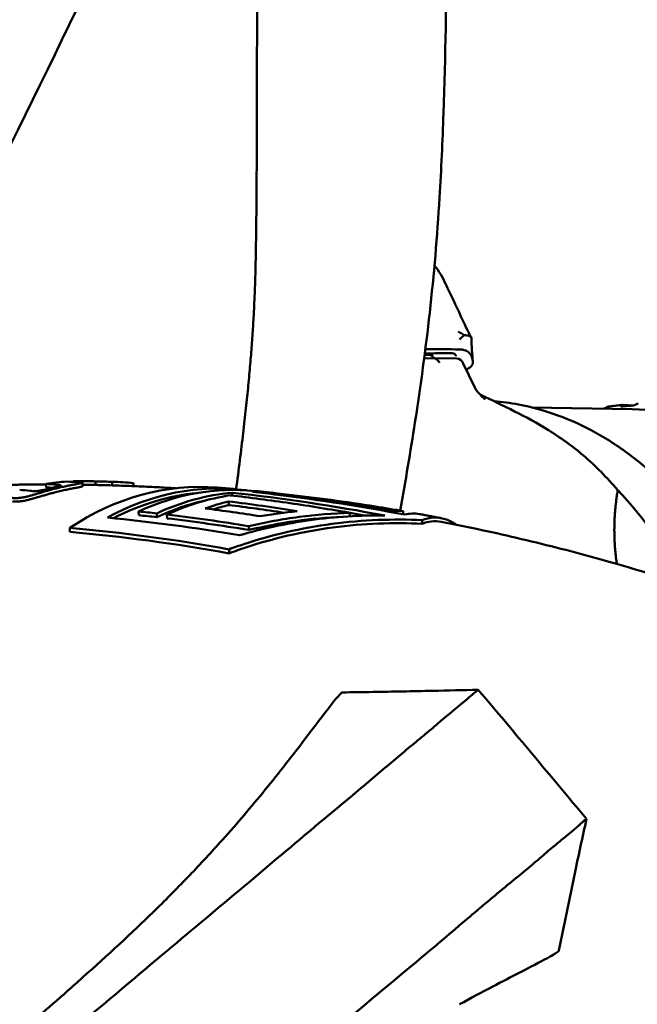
# Model space of a CAD drawing. Header units: millimetres. Extents: x 0 to 6049, y -120 to 1682.
# Tile 128 of 256: x 1210 to 1227, y 1104 to 1132. Entities that reach past the tile are written whole.
import ezdxf

# ---------------------------------------------------------------- set-up
doc = ezdxf.new("R2010")
doc.units = ezdxf.units.MM
doc.header["$LTSCALE"] = 2
doc.layers.add('Sichtbar (ISO)', color=7, linetype='Continuous', lineweight=50)

msp = doc.modelspace()

# ---------------------------------------------------------------- linework, layer by layer
at = {"layer": 'Sichtbar (ISO)'}
for p, q in [((1221.352, 1122.201), (1221.125, 1122.188)), ((1221.37, 1122.303), (1221.14, 1122.304)), ((1222.03, 1122.188), (1221.365, 1122.201)), ((1222.525, 1121.397), (1222.214, 1122.051)), ((1224.116, 1120.824), (1226.936, 1120.771)), ((1226.992, 1120.877), (1226.667, 1120.891)), ((1211.31, 1118.742), (1211.31, 1118.759)), ((1211.451, 1118.735), (1211.451, 1118.753)), ((1211.932, 1118.655), (1211.935, 1118.755)), ((1212.4, 1118.642), (1212.402, 1118.742)), ((1210.556, 1118.586), (1210.548, 1118.685)), ((1211.567, 1118.719), (1211.571, 1118.619)), ((1212.988, 1118.623), (1212.995, 1118.706)), ((1215.655, 1118.196), (1215.657, 1118.095)), ((1215.757, 1118.438), (1215.758, 1118.358)), ((1216.928, 1118.421), (1216.928, 1118.394)), ((1213.139, 1117.915), (1213.141, 1117.81)), ((1220.297, 1117.926), (1220.298, 1117.879)), ((1220.531, 1117.922), (1220.532, 1117.835)), ((1213.646, 1117.86), (1213.648, 1117.755)), ((1213.932, 1117.827), (1213.934, 1117.722)), ((1219.044, 1117.874), (1219.046, 1117.779)), ((1221.065, 1117.67), (1221.067, 1117.569)), ((1211.213, 1117.455), (1211.215, 1117.345)), ((1216.218, 1117.502), (1216.22, 1117.397)), ((1215.667, 1116.856), (1215.669, 1116.744))]:
    msp.add_line(p, q, dxfattribs=at)
for centre, major_axis, ratio, start_param, end_param in [((1261.628, 1125.407), (60.138, 2.141), 0.036723, 3.972583, 3.989353), ((1261.964, 1125.569), (59.973, 1.788), 0.043253, 3.96281, 3.984493), ((1221.35, 1122.051), (-0.167, 0.228), 0.501542, 5.020762, 5.924757), ((1222.025, 1121.888), (0.006, 0.3), 0.746427, 5.30103, 6.283185), ((1260.147, 1098.338), (102.5, 42.179), 0.335755, 1.807383, 1.807989), ((1226.028, 1120.759), (0.703, 0.126), 0.013784, 1.372729, 1.429522), ((1211.439, 1107.81), (0.183, 10.952), 0.746517, 0.059748, 0.131489), ((1212.892, 1035.461), (-3.473, 83.289), 0.497248, 6.233994, 6.241887), ((1211.439, 1107.81), (0.182, 10.952), 0.746374, 6.283181, 6.321287), ((1211.61, 1107.807), (0.222, 10.951), 0.746396, 6.270548, 6.329752), ((1212.258, 1038.126), (-0.793, 80.63), 0.487687, 6.259369, 6.271228), ((1212.173, 1107.796), (0.353, 10.944), 0.746583, 6.225721, 6.298385), ((1214.132, 1033.58), (-8.819, 84.937), 0.505497, 6.172551, 6.17927), ((1213.456, 1033.115), (-5.905, 85.567), 0.506124, 6.207526, 6.21426), ((1213.498, 1032.931), (-5.958, 85.65), 0.507458, 6.210331, 6.214071), ((1214.755, 1107.747), (0.204, 10.852), 0.746427, 6.236985, 6.760732), ((1211.61, 1107.806), (0.22, 10.852), 0.746396, 6.283185, 6.315369), ((1212.252, 1037.926), (-0.794, 80.73), 0.489217, 6.25933, 6.265789), ((1215.261, 1107.738), (0.203, 10.818), 0.746427, 6.199124, 6.687818), ((1212.173, 1107.795), (0.35, 10.845), 0.746583, 0.000002, 0.015193), ((1211.61, 1107.806), (0.222, 10.951), 0.746485, 6.140257, 6.140977), ((1215.704, 1107.729), (0.203, 10.785), 0.746427, 6.223309, 6.632494), ((1216.21, 1107.72), (0.202, 10.742), 0.746427, 6.196164, 6.294042), ((1219.613, 1106.877), (-0.278, -14.794), 0.746427, 2.235398, 2.489776), ((1215.261, 1107.738), (0.201, 10.718), 0.746427, 0.085007, 0.385548), ((1216.21, 1107.72), (0.202, 10.742), 0.746427, 0.081704, 0.350566), ((1216.21, 1107.72), (0.2, 10.642), 0.746427, 0.176343, 0.353526), ((1216.496, 1107.715), (0.201, 10.715), 0.746427, 0.124885, 0.351344), ((1217.002, 1107.705), (0.2, 10.664), 0.746427, 0.195115, 0.278796), ((1211.955, 1002.654), (-4.88, 115.898), 0.664779, 6.147116, 6.171979), ((1212.861, 1001.378), (-4.938, 117.321), 0.66478, 6.128254, 6.182886), ((1216.496, 1107.715), (0.201, 10.715), 0.746427, 6.211868, 6.254332), ((1213.743, 1001.684), (-4.926, 117.031), 0.66478, 6.135784, 6.179092), ((1210.678, 1006.449), (-4.703, 111.683), 0.664779, 6.180024, 6.186844), ((1211.284, 1004.579), (-4.792, 113.78), 0.664779, 6.150567, 6.170823), ((1217.002, 1107.705), (0.198, 10.564), 0.746427, 0.196545, 0.252733), ((1211.957, 1002.683), (-4.879, 115.768), 0.664776, 6.151897, 6.171878), ((1214.288, 1002.799), (-4.841, 115.857), 0.664804, 6.139431, 6.149572), ((1220.492, 1103.7), (-0.101, 14.231), 0.256419, 6.244782, 6.308924)]:
    msp.add_ellipse(centre, major_axis=major_axis, ratio=ratio, start_param=start_param, end_param=end_param, dxfattribs=at)
for points, knots in [([(1221.834, 1231.155), (1221.834, 1227.325), (1221.834, 1223.57), (1221.834, 1219.881), (1221.834, 1219.838), (1221.834, 1219.796), (1221.834, 1219.753), (1221.833, 1210.707), (1221.832, 1202.054), (1221.832, 1193.826), (1221.832, 1192.918), (1221.832, 1192.015), (1221.832, 1191.117), (1221.832, 1186.193), (1221.832, 1181.425), (1221.831, 1176.809), (1221.83, 1174.604), (1221.829, 1172.434), (1221.828, 1170.298), (1221.826, 1167.643), (1221.824, 1165.043), (1221.821, 1162.485), (1221.816, 1157.895), (1221.81, 1153.437), (1221.808, 1149.06), (1221.808, 1148.762), (1221.808, 1148.464), (1221.808, 1148.167), (1221.806, 1143.303), (1221.807, 1138.653), (1221.756, 1133.837), (1221.739, 1132.236), (1221.716, 1130.617), (1221.662, 1129.049), (1221.635, 1128.266), (1221.6, 1127.475), (1221.552, 1126.691), (1221.486, 1125.604), (1221.395, 1124.533), (1221.276, 1123.467), (1221.163, 1122.45), (1221.024, 1121.436), (1220.864, 1120.4), (1220.739, 1119.591), (1220.601, 1118.768), (1220.452, 1117.936)], [0.0990405, 0.0990405, 0.0990405, 0.0990405, 0.1666667, 0.1666667, 0.1666667, 0.1674487, 0.1674487, 0.1674487, 0.3333333, 0.3333333, 0.3333333, 0.3516415, 0.3516415, 0.3516415, 0.4520407, 0.4520407, 0.4520407, 0.5, 0.5, 0.5, 0.5596431, 0.5596431, 0.5596431, 0.6666667, 0.6666667, 0.6666667, 0.6739732, 0.6739732, 0.6739732, 0.7935803, 0.7935803, 0.7935803, 0.8333333, 0.8333333, 0.8333333, 0.8531578, 0.8531578, 0.8531578, 0.8806672, 0.8806672, 0.8806672, 0.9069135, 0.9069135, 0.9069135, 0.9274177, 0.9274177, 0.9274177, 0.9274177]), ([(1218.375, 1146.628), (1216.291, 1142.138), (1214.169, 1137.656), (1209.855, 1128.727), (1207.665, 1124.28), (1205.435, 1119.842)], [-3.978978, -3.978978, -3.978978, -3.978978, -1.985512, -1.985512, -0.000002, -0.000002, -0.000002, -0.000002]), ([(1216.458, 1142.523), (1216.458, 1142.259), (1216.457, 1141.459), (1216.457, 1140.209), (1216.456, 1138.831), (1216.455, 1137.571), (1216.454, 1136.419), (1216.454, 1135.357), (1216.453, 1134.398), (1216.452, 1133.543), (1216.451, 1132.773), (1216.45, 1132.075), (1216.449, 1131.437), (1216.448, 1130.864), (1216.447, 1130.34), (1216.446, 1129.845), (1216.445, 1129.364), (1216.444, 1128.887), (1216.443, 1128.41), (1216.441, 1127.931), (1216.439, 1127.452), (1216.436, 1126.977), (1216.433, 1126.498), (1216.428, 1126.017), (1216.422, 1125.548), (1216.414, 1125.073), (1216.404, 1124.596), (1216.389, 1124.12), (1216.369, 1123.64), (1216.343, 1123.147), (1216.309, 1122.634), (1216.266, 1122.096), (1216.214, 1121.518), (1216.15, 1120.889), (1216.073, 1120.2), (1215.983, 1119.451), (1215.91, 1118.88), (1215.868, 1118.566), (1215.864, 1118.535)], [0.2865082, 0.2865082, 0.2865082, 0.2865082, 0.2905983, 0.2991453, 0.3076923, 0.3162393, 0.3247863, 0.3333333, 0.3418803, 0.3504274, 0.3589744, 0.3675214, 0.3760684, 0.3846154, 0.3931624, 0.4017094, 0.4102564, 0.4188034, 0.4273504, 0.4358974, 0.4444444, 0.4529915, 0.4615385, 0.4700855, 0.4786325, 0.4871795, 0.4957265, 0.5042735, 0.5128205, 0.5213675, 0.5299145, 0.5384615, 0.5470085, 0.5555556, 0.5641026, 0.5726496, 0.5811966, 0.5821238, 0.5821238, 0.5821238, 0.5821238]), ([(1221.725, 1124.263), (1221.861, 1123.968), (1222.013, 1123.668), (1222.243, 1123.163), (1222.329, 1122.972), (1222.437, 1122.776)], [0, 0, 0, 0, 0.1095582, 0.1095582, 0.1833537, 0.1833537, 0.1833537, 0.1833537]), ([(1222.238, 1122.843), (1222.221, 1122.854), (1222.203, 1122.866), (1222.185, 1122.877), (1222.166, 1122.888), (1222.148, 1122.899), (1222.129, 1122.909), (1222.11, 1122.92), (1222.091, 1122.93), (1222.071, 1122.94)], [0, 0, 0, 0, 0.3333333, 0.3333333, 0.3333333, 0.6666667, 0.6666667, 0.6666667, 1, 1, 1, 1]), ([(1222.238, 1122.843), (1222.296, 1122.84), (1222.345, 1122.831), (1222.38, 1122.818), (1222.414, 1122.805), (1222.435, 1122.787), (1222.441, 1122.765), (1222.442, 1122.76), (1222.443, 1122.756), (1222.443, 1122.752)], [0, 0, 0, 0, 0.2, 0.2, 0.2, 0.4, 0.4, 0.4, 0.4386814, 0.4386814, 0.4386814, 0.4386814]), ([(1221.895, 1122.334), (1221.906, 1122.334), (1221.916, 1122.334), (1221.925, 1122.332), (1221.927, 1122.332), (1221.928, 1122.332), (1221.929, 1122.332), (1221.937, 1122.33), (1221.944, 1122.329), (1221.95, 1122.327), (1221.953, 1122.326), (1221.956, 1122.325), (1221.959, 1122.323), (1221.962, 1122.322), (1221.966, 1122.32), (1221.969, 1122.318), (1221.973, 1122.316), (1221.976, 1122.314), (1221.979, 1122.312), (1221.981, 1122.31), (1221.982, 1122.309), (1221.984, 1122.308), (1221.987, 1122.305), (1221.99, 1122.302), (1221.992, 1122.298), (1221.993, 1122.298), (1221.993, 1122.297), (1221.994, 1122.296), (1221.996, 1122.293), (1221.998, 1122.289), (1221.999, 1122.285), (1222, 1122.285), (1222, 1122.284), (1222, 1122.284), (1222.001, 1122.28), (1222.002, 1122.277), (1222.003, 1122.273), (1222.003, 1122.272), (1222.003, 1122.272), (1222.003, 1122.271), (1222.003, 1122.268), (1222.003, 1122.265), (1222.003, 1122.263), (1222.003, 1122.261), (1222.003, 1122.259), (1222.003, 1122.258)], [0, 0, 0, 0, 0.125, 0.125, 0.125, 0.140554, 0.140554, 0.140554, 0.25, 0.25, 0.25, 0.302591, 0.302591, 0.302591, 0.375, 0.375, 0.375, 0.45794, 0.45794, 0.45794, 0.5, 0.5, 0.5, 0.602989, 0.602989, 0.602989, 0.625, 0.625, 0.625, 0.73491, 0.73491, 0.73491, 0.75, 0.75, 0.75, 0.853242, 0.853242, 0.853242, 0.875, 0.875, 0.875, 0.953945, 0.953945, 0.953945, 1, 1, 1, 1]), ([(1222.485, 1122.089), (1222.48, 1122.141), (1222.469, 1122.19), (1222.43, 1122.284), (1222.4, 1122.328), (1222.328, 1122.39), (1222.289, 1122.412), (1222.207, 1122.437), (1222.166, 1122.443), (1222.122, 1122.443)], [0.000001, 0.000001, 0.000001, 0.000001, 0.02507799, 0.02507799, 0.05318282, 0.05318282, 0.07540115, 0.07540115, 0.09332952, 0.09332952, 0.09332952, 0.09332952]), ([(1221.352, 1122.201), (1221.378, 1122.202), (1221.404, 1122.198), (1221.428, 1122.188), (1221.454, 1122.178), (1221.478, 1122.161), (1221.499, 1122.14), (1221.521, 1122.119), (1221.539, 1122.093), (1221.554, 1122.064)], [0.0085389, 0.0085389, 0.0085389, 0.0085389, 0.3333333, 0.3333333, 0.3333333, 0.6666667, 0.6666667, 0.6666667, 1, 1, 1, 1]), ([(1222.355, 1121.908), (1222.364, 1121.913), (1222.374, 1121.918), (1222.392, 1121.93), (1222.401, 1121.937), (1222.426, 1121.958), (1222.44, 1121.973), (1222.464, 1122.006), (1222.472, 1122.022), (1222.484, 1122.056), (1222.486, 1122.073), (1222.485, 1122.089)], [0.000001, 0.000001, 0.000001, 0.000001, 0.00329984, 0.00329984, 0.00668385, 0.00668385, 0.01314603, 0.01314603, 0.01981204, 0.01981204, 0.02730397, 0.02730397, 0.02730397, 0.02730397]), ([(1222.565, 1121.327), (1222.557, 1121.338), (1222.55, 1121.35), (1222.537, 1121.373), (1222.531, 1121.385), (1222.525, 1121.397)], [0.000001, 0.000001, 0.000001, 0.000001, 0.004222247, 0.004222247, 0.008444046, 0.008444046, 0.008444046, 0.008444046]), ([(1222.565, 1121.327), (1222.582, 1121.3), (1222.602, 1121.275), (1222.646, 1121.222), (1222.67, 1121.197), (1222.694, 1121.171)], [-0.02060318, -0.02060318, -0.02060318, -0.02060318, -0.01078085, -0.01078085, -0.000001, -0.000001, -0.000001, -0.000001]), ([(1222.694, 1121.171), (1222.708, 1121.157), (1222.722, 1121.143), (1222.736, 1121.129), (1222.741, 1121.124), (1222.745, 1121.119), (1222.75, 1121.115), (1222.76, 1121.105), (1222.77, 1121.096), (1222.78, 1121.086), (1222.789, 1121.077), (1222.799, 1121.068), (1222.808, 1121.059), (1222.814, 1121.054), (1222.819, 1121.049), (1222.825, 1121.044)], [0, 0, 0, 0, 0.333333, 0.333333, 0.333333, 0.443747, 0.443747, 0.443747, 0.666667, 0.666667, 0.666667, 0.879411, 0.879411, 0.879411, 1, 1, 1, 1]), ([(1222.702, 1121.171), (1223.334, 1120.869), (1223.968, 1120.577), (1224.926, 1119.981), (1225.257, 1119.746), (1225.911, 1119.191), (1226.232, 1118.859), (1226.529, 1118.517)], [0, 0, 0, 0, 0.2408875, 0.2408875, 0.36804, 0.36804, 0.5042568, 0.5042568, 0.5042568, 0.5042568]), ([(1223.071, 1120.995), (1223.299, 1120.976), (1223.528, 1120.945), (1224.128, 1120.832), (1224.497, 1120.73), (1225.222, 1120.466), (1225.577, 1120.303), (1226.268, 1119.921), (1226.604, 1119.7), (1227.251, 1119.206), (1227.562, 1118.932), (1227.858, 1118.634)], [4.8266392, 4.8266392, 4.8266392, 4.8266392, 4.9028893, 4.9028893, 5.0283472, 5.0283472, 5.1538051, 5.1538051, 5.279263, 5.279263, 5.4047209, 5.4047209, 5.4047209, 5.4047209]), ([(1226.266, 1120.843), (1226.254, 1120.841), (1226.241, 1120.837), (1226.209, 1120.823), (1226.185, 1120.808), (1226.165, 1120.793)], [0.00213735, 0.00213735, 0.00213735, 0.00213735, 0.0066416, 0.0066416, 0.0141713, 0.0141713, 0.0141713, 0.0141713]), ([(1226.266, 1120.843), (1226.292, 1120.847), (1226.318, 1120.85), (1226.37, 1120.858), (1226.396, 1120.861), (1226.448, 1120.868), (1226.474, 1120.871), (1226.525, 1120.877), (1226.551, 1120.88), (1226.603, 1120.886), (1226.629, 1120.889), (1226.655, 1120.891)], [4.65174724, 4.65174724, 4.65174724, 4.65174724, 4.65946013, 4.65946013, 4.66717302, 4.66717302, 4.67488592, 4.67488592, 4.68259881, 4.68259881, 4.6903117, 4.6903117, 4.6903117, 4.6903117]), ([(1226.936, 1120.771), (1227.991, 1120.751), (1229.041, 1120.506), (1231.029, 1119.589), (1231.966, 1118.916), (1233.636, 1117.208), (1234.366, 1116.171), (1235.545, 1113.838), (1235.991, 1112.541), (1236.554, 1109.821), (1236.671, 1108.399), (1236.561, 1105.571), (1236.336, 1104.167), (1235.564, 1101.519), (1235.019, 1100.275), (1233.662, 1098.075), (1232.851, 1097.118), (1231.045, 1095.593), (1230.051, 1095.024), (1228.174, 1094.395), (1227.305, 1094.259), (1226.438, 1094.276)], [4.777431, 4.777431, 4.777431, 4.777431, 5.093666, 5.093666, 5.41157, 5.41157, 5.731888, 5.731888, 6.053263, 6.053263, 6.374855, 6.374855, 6.696461, 6.696461, 7.018042, 7.018042, 7.339323, 7.339323, 7.659316, 7.659316, 7.919024, 7.919024, 7.919024, 7.919024]), ([(1226.615, 1120.849), (1226.616, 1120.862), (1226.62, 1120.874), (1226.637, 1120.888), (1226.651, 1120.892), (1226.665, 1120.891), (1226.666, 1120.891), (1226.667, 1120.891), (1226.668, 1120.891)], [0.12922201, 0.12922201, 0.12922201, 0.12922201, 0.13675171, 0.13675171, 0.14339331, 0.14339331, 0.14339331, 0.14372854, 0.14372854, 0.14372854, 0.14372854]), ([(1226.988, 1120.874), (1226.923, 1120.87), (1226.86, 1120.866), (1226.8, 1120.862), (1226.74, 1120.857), (1226.678, 1120.853), (1226.615, 1120.849)], [-0.02413634, -0.02413634, -0.02413634, -0.02413634, 0, 0, 0, 0.02413634, 0.02413634, 0.02413634, 0.02413634]), ([(1227.103, 1120.922), (1227.089, 1120.921), (1227.071, 1120.917), (1227.034, 1120.902), (1227.009, 1120.888), (1226.988, 1120.874)], [0.00075191, 0.00075191, 0.00075191, 0.00075191, 0.0066416, 0.0066416, 0.0141713, 0.0141713, 0.0141713, 0.0141713]), ([(1211.461, 1118.734), (1211.476, 1118.733), (1211.49, 1118.732), (1211.503, 1118.731), (1211.516, 1118.73), (1211.527, 1118.729), (1211.537, 1118.728), (1211.547, 1118.726), (1211.554, 1118.725), (1211.56, 1118.723), (1211.565, 1118.722), (1211.567, 1118.72), (1211.567, 1118.718), (1211.566, 1118.716), (1211.562, 1118.714), (1211.556, 1118.712), (1211.55, 1118.709), (1211.541, 1118.707), (1211.53, 1118.704), (1211.519, 1118.702), (1211.507, 1118.699), (1211.492, 1118.696), (1211.478, 1118.693), (1211.463, 1118.69), (1211.446, 1118.687), (1211.429, 1118.684), (1211.411, 1118.68), (1211.393, 1118.677), (1211.374, 1118.673), (1211.355, 1118.67), (1211.335, 1118.666), (1211.315, 1118.662), (1211.295, 1118.658), (1211.274, 1118.654), (1211.253, 1118.65), (1211.232, 1118.646), (1211.211, 1118.642), (1211.19, 1118.638), (1211.168, 1118.633), (1211.145, 1118.629), (1211.123, 1118.624), (1211.1, 1118.619), (1211.076, 1118.614), (1211.053, 1118.609), (1211.029, 1118.604), (1211.004, 1118.598), (1210.979, 1118.593), (1210.953, 1118.587), (1210.926, 1118.58), (1210.899, 1118.574), (1210.871, 1118.567), (1210.842, 1118.56)], [0, 0, 0, 0, 0.058824, 0.058824, 0.058824, 0.117647, 0.117647, 0.117647, 0.176471, 0.176471, 0.176471, 0.235294, 0.235294, 0.235294, 0.294118, 0.294118, 0.294118, 0.352941, 0.352941, 0.352941, 0.411765, 0.411765, 0.411765, 0.470588, 0.470588, 0.470588, 0.529412, 0.529412, 0.529412, 0.588235, 0.588235, 0.588235, 0.647059, 0.647059, 0.647059, 0.705882, 0.705882, 0.705882, 0.764706, 0.764706, 0.764706, 0.823529, 0.823529, 0.823529, 0.882353, 0.882353, 0.882353, 0.941176, 0.941176, 0.941176, 1, 1, 1, 1]), ([(1211.451, 1118.753), (1211.428, 1118.754), (1211.404, 1118.755), (1211.357, 1118.757), (1211.333, 1118.758), (1211.31, 1118.759)], [0.00000142, 0.00000142, 0.00000142, 0.00000142, 0.01452291, 0.01452291, 0.02904424, 0.02904424, 0.02904424, 0.02904424]), ([(1210.549, 1118.669), (1210.468, 1118.669), (1210.387, 1118.669), (1210.16, 1118.668), (1210.014, 1118.666), (1209.722, 1118.662), (1209.576, 1118.66), (1209.431, 1118.657)], [4.68229418, 4.68229418, 4.68229418, 4.68229418, 4.68542491, 4.68542491, 4.69105805, 4.69105805, 4.69669119, 4.69669119, 4.69669119, 4.69669119]), ([(1210.842, 1118.56), (1210.82, 1118.555), (1210.798, 1118.549), (1210.777, 1118.544), (1210.755, 1118.538), (1210.734, 1118.533), (1210.713, 1118.527), (1210.693, 1118.522), (1210.672, 1118.516), (1210.652, 1118.511), (1210.632, 1118.505), (1210.612, 1118.5), (1210.593, 1118.494), (1210.574, 1118.489), (1210.554, 1118.484), (1210.535, 1118.478), (1210.516, 1118.473), (1210.498, 1118.467), (1210.479, 1118.462), (1210.46, 1118.457), (1210.442, 1118.451), (1210.424, 1118.446), (1210.406, 1118.441), (1210.388, 1118.435), (1210.37, 1118.43), (1210.352, 1118.425), (1210.335, 1118.42), (1210.318, 1118.415), (1210.301, 1118.41), (1210.284, 1118.405), (1210.267, 1118.4), (1210.251, 1118.395), (1210.234, 1118.39), (1210.218, 1118.385), (1210.202, 1118.381), (1210.185, 1118.376), (1210.169, 1118.371), (1210.152, 1118.367), (1210.136, 1118.362), (1210.119, 1118.357), (1210.102, 1118.353), (1210.085, 1118.348), (1210.067, 1118.343), (1210.049, 1118.339), (1210.032, 1118.334), (1210.013, 1118.33), (1209.995, 1118.325), (1209.977, 1118.321), (1209.958, 1118.317), (1209.939, 1118.313), (1209.92, 1118.309), (1209.901, 1118.306), (1209.882, 1118.302), (1209.864, 1118.299), (1209.845, 1118.297), (1209.827, 1118.294), (1209.81, 1118.292), (1209.793, 1118.291), (1209.777, 1118.289), (1209.761, 1118.288), (1209.746, 1118.287), (1209.731, 1118.287), (1209.717, 1118.287), (1209.703, 1118.287), (1209.69, 1118.287), (1209.677, 1118.287), (1209.665, 1118.287), (1209.653, 1118.288), (1209.641, 1118.289), (1209.63, 1118.29), (1209.619, 1118.29), (1209.608, 1118.292), (1209.598, 1118.293)], [0, 0, 0, 0, 0.041667, 0.041667, 0.041667, 0.083333, 0.083333, 0.083333, 0.125, 0.125, 0.125, 0.166667, 0.166667, 0.166667, 0.208333, 0.208333, 0.208333, 0.25, 0.25, 0.25, 0.291667, 0.291667, 0.291667, 0.333333, 0.333333, 0.333333, 0.375, 0.375, 0.375, 0.416667, 0.416667, 0.416667, 0.458333, 0.458333, 0.458333, 0.5, 0.5, 0.5, 0.541667, 0.541667, 0.541667, 0.583333, 0.583333, 0.583333, 0.625, 0.625, 0.625, 0.666667, 0.666667, 0.666667, 0.708333, 0.708333, 0.708333, 0.75, 0.75, 0.75, 0.791667, 0.791667, 0.791667, 0.833333, 0.833333, 0.833333, 0.875, 0.875, 0.875, 0.916667, 0.916667, 0.916667, 0.958333, 0.958333, 0.958333, 1, 1, 1, 1]), ([(1209.618, 1118.197), (1209.629, 1118.196), (1209.639, 1118.195), (1209.651, 1118.194), (1209.662, 1118.193), (1209.673, 1118.192), (1209.686, 1118.192), (1209.698, 1118.191), (1209.71, 1118.191), (1209.724, 1118.191), (1209.737, 1118.191), (1209.751, 1118.191), (1209.766, 1118.192), (1209.781, 1118.192), (1209.797, 1118.193), (1209.814, 1118.195), (1209.83, 1118.197), (1209.847, 1118.199), (1209.865, 1118.201), (1209.883, 1118.203), (1209.902, 1118.206), (1209.921, 1118.21), (1209.94, 1118.213), (1209.959, 1118.217), (1209.977, 1118.221), (1209.996, 1118.225), (1210.014, 1118.229), (1210.032, 1118.234), (1210.051, 1118.238), (1210.068, 1118.243), (1210.086, 1118.247), (1210.103, 1118.252), (1210.12, 1118.256), (1210.137, 1118.261), (1210.154, 1118.265), (1210.17, 1118.27), (1210.187, 1118.275), (1210.203, 1118.279), (1210.219, 1118.284), (1210.235, 1118.289), (1210.252, 1118.293), (1210.268, 1118.298), (1210.284, 1118.303), (1210.301, 1118.308), (1210.318, 1118.313), (1210.335, 1118.318), (1210.352, 1118.323), (1210.369, 1118.328), (1210.386, 1118.333), (1210.404, 1118.338), (1210.422, 1118.343), (1210.44, 1118.349), (1210.458, 1118.354), (1210.476, 1118.359), (1210.494, 1118.365), (1210.513, 1118.37), (1210.531, 1118.375), (1210.55, 1118.381), (1210.569, 1118.386), (1210.588, 1118.391), (1210.607, 1118.397), (1210.627, 1118.402), (1210.646, 1118.408), (1210.666, 1118.413), (1210.686, 1118.418), (1210.706, 1118.424), (1210.727, 1118.429), (1210.747, 1118.435), (1210.768, 1118.44), (1210.789, 1118.446), (1210.811, 1118.451), (1210.832, 1118.456), (1210.854, 1118.462)], [0, 0, 0, 0, 0.041667, 0.041667, 0.041667, 0.083333, 0.083333, 0.083333, 0.125, 0.125, 0.125, 0.166667, 0.166667, 0.166667, 0.208333, 0.208333, 0.208333, 0.25, 0.25, 0.25, 0.291667, 0.291667, 0.291667, 0.333333, 0.333333, 0.333333, 0.375, 0.375, 0.375, 0.416667, 0.416667, 0.416667, 0.458333, 0.458333, 0.458333, 0.5, 0.5, 0.5, 0.541667, 0.541667, 0.541667, 0.583333, 0.583333, 0.583333, 0.625, 0.625, 0.625, 0.666667, 0.666667, 0.666667, 0.708333, 0.708333, 0.708333, 0.75, 0.75, 0.75, 0.791667, 0.791667, 0.791667, 0.833333, 0.833333, 0.833333, 0.875, 0.875, 0.875, 0.916667, 0.916667, 0.916667, 0.958333, 0.958333, 0.958333, 1, 1, 1, 1]), ([(1210.107, 1118.491), (1210.115, 1118.49), (1210.123, 1118.489), (1210.13, 1118.488), (1210.138, 1118.488), (1210.146, 1118.487), (1210.153, 1118.486), (1210.161, 1118.485), (1210.169, 1118.485), (1210.177, 1118.484), (1210.184, 1118.484), (1210.192, 1118.483), (1210.2, 1118.483), (1210.208, 1118.482), (1210.216, 1118.482), (1210.224, 1118.482), (1210.232, 1118.482), (1210.241, 1118.482), (1210.249, 1118.482), (1210.258, 1118.482), (1210.267, 1118.482), (1210.277, 1118.483), (1210.286, 1118.483), (1210.296, 1118.484), (1210.307, 1118.485), (1210.317, 1118.486), (1210.328, 1118.487), (1210.339, 1118.488), (1210.35, 1118.49), (1210.361, 1118.491), (1210.372, 1118.493), (1210.383, 1118.495), (1210.394, 1118.497), (1210.404, 1118.499), (1210.413, 1118.501), (1210.423, 1118.503), (1210.431, 1118.505), (1210.44, 1118.506), (1210.449, 1118.508), (1210.457, 1118.51), (1210.465, 1118.512), (1210.473, 1118.514), (1210.48, 1118.516), (1210.488, 1118.517), (1210.495, 1118.519), (1210.503, 1118.521), (1210.51, 1118.522), (1210.517, 1118.524), (1210.524, 1118.526), (1210.53, 1118.527), (1210.537, 1118.529), (1210.544, 1118.531), (1210.55, 1118.532), (1210.557, 1118.534), (1210.563, 1118.536), (1210.57, 1118.537), (1210.576, 1118.539), (1210.582, 1118.54), (1210.589, 1118.542), (1210.595, 1118.543), (1210.601, 1118.545), (1210.608, 1118.547), (1210.614, 1118.548), (1210.62, 1118.55), (1210.626, 1118.551), (1210.632, 1118.553), (1210.639, 1118.554), (1210.645, 1118.556), (1210.651, 1118.557), (1210.657, 1118.559), (1210.663, 1118.56), (1210.669, 1118.562), (1210.675, 1118.563), (1210.681, 1118.565), (1210.687, 1118.566), (1210.693, 1118.568), (1210.699, 1118.569), (1210.705, 1118.571), (1210.712, 1118.572)], [0, 0, 0, 0, 0.038462, 0.038462, 0.038462, 0.076923, 0.076923, 0.076923, 0.115385, 0.115385, 0.115385, 0.153846, 0.153846, 0.153846, 0.192308, 0.192308, 0.192308, 0.230769, 0.230769, 0.230769, 0.269231, 0.269231, 0.269231, 0.307692, 0.307692, 0.307692, 0.346154, 0.346154, 0.346154, 0.384615, 0.384615, 0.384615, 0.423077, 0.423077, 0.423077, 0.461538, 0.461538, 0.461538, 0.5, 0.5, 0.5, 0.538462, 0.538462, 0.538462, 0.576923, 0.576923, 0.576923, 0.615385, 0.615385, 0.615385, 0.653846, 0.653846, 0.653846, 0.692308, 0.692308, 0.692308, 0.730769, 0.730769, 0.730769, 0.769231, 0.769231, 0.769231, 0.807692, 0.807692, 0.807692, 0.846154, 0.846154, 0.846154, 0.884615, 0.884615, 0.884615, 0.923077, 0.923077, 0.923077, 0.961538, 0.961538, 0.961538, 1, 1, 1, 1]), ([(1210.712, 1118.572), (1210.729, 1118.576), (1210.746, 1118.58), (1210.761, 1118.584), (1210.777, 1118.588), (1210.791, 1118.591), (1210.804, 1118.594), (1210.818, 1118.598), (1210.83, 1118.601), (1210.842, 1118.603), (1210.854, 1118.606), (1210.865, 1118.609), (1210.876, 1118.612), (1210.886, 1118.614), (1210.896, 1118.617), (1210.905, 1118.619), (1210.914, 1118.622), (1210.922, 1118.624), (1210.93, 1118.626), (1210.937, 1118.629), (1210.944, 1118.631), (1210.949, 1118.633), (1210.954, 1118.635), (1210.958, 1118.638), (1210.96, 1118.64), (1210.962, 1118.641), (1210.961, 1118.643), (1210.96, 1118.645), (1210.959, 1118.646), (1210.956, 1118.648), (1210.952, 1118.649), (1210.948, 1118.65), (1210.943, 1118.651), (1210.938, 1118.653), (1210.932, 1118.654), (1210.926, 1118.655), (1210.919, 1118.655), (1210.913, 1118.656), (1210.905, 1118.657), (1210.897, 1118.658), (1210.889, 1118.659), (1210.881, 1118.66), (1210.871, 1118.661), (1210.862, 1118.662), (1210.852, 1118.662), (1210.842, 1118.663)], [0, 0, 0, 0, 0.066667, 0.066667, 0.066667, 0.133333, 0.133333, 0.133333, 0.2, 0.2, 0.2, 0.266667, 0.266667, 0.266667, 0.333333, 0.333333, 0.333333, 0.4, 0.4, 0.4, 0.466667, 0.466667, 0.466667, 0.533333, 0.533333, 0.533333, 0.6, 0.6, 0.6, 0.666667, 0.666667, 0.666667, 0.733333, 0.733333, 0.733333, 0.8, 0.8, 0.8, 0.866667, 0.866667, 0.866667, 0.933333, 0.933333, 0.933333, 1, 1, 1, 1]), ([(1210.854, 1118.462), (1210.883, 1118.469), (1210.91, 1118.476), (1210.937, 1118.482), (1210.964, 1118.488), (1210.989, 1118.494), (1211.014, 1118.5), (1211.039, 1118.505), (1211.063, 1118.51), (1211.086, 1118.515), (1211.11, 1118.521), (1211.133, 1118.525), (1211.155, 1118.53), (1211.177, 1118.534), (1211.198, 1118.539), (1211.22, 1118.543), (1211.241, 1118.547), (1211.262, 1118.551), (1211.282, 1118.555), (1211.303, 1118.559), (1211.323, 1118.563), (1211.342, 1118.567), (1211.362, 1118.57), (1211.381, 1118.574), (1211.4, 1118.578), (1211.418, 1118.581), (1211.436, 1118.584), (1211.452, 1118.587), (1211.469, 1118.591), (1211.484, 1118.594), (1211.498, 1118.596), (1211.512, 1118.599), (1211.525, 1118.602), (1211.535, 1118.605), (1211.546, 1118.607), (1211.554, 1118.61), (1211.561, 1118.612), (1211.567, 1118.614), (1211.57, 1118.616), (1211.571, 1118.618), (1211.571, 1118.618), (1211.571, 1118.619), (1211.571, 1118.619)], [0, 0, 0, 0, 0.0588235, 0.0588235, 0.0588235, 0.1176471, 0.1176471, 0.1176471, 0.1764706, 0.1764706, 0.1764706, 0.2352941, 0.2352941, 0.2352941, 0.2941176, 0.2941176, 0.2941176, 0.3529412, 0.3529412, 0.3529412, 0.4117647, 0.4117647, 0.4117647, 0.4705882, 0.4705882, 0.4705882, 0.5294118, 0.5294118, 0.5294118, 0.5882353, 0.5882353, 0.5882353, 0.6470588, 0.6470588, 0.6470588, 0.7058824, 0.7058824, 0.7058824, 0.7647059, 0.7647059, 0.7647059, 0.7700449, 0.7700449, 0.7700449, 0.7700449]), ([(1212.144, 1118.65), (1212.123, 1118.651), (1212.102, 1118.651), (1212.061, 1118.652), (1212.04, 1118.653), (1211.998, 1118.654), (1211.977, 1118.654), (1211.935, 1118.655), (1211.914, 1118.656), (1211.872, 1118.657), (1211.851, 1118.657), (1211.83, 1118.658)], [4.661774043, 4.661774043, 4.661774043, 4.661774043, 4.662583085, 4.662583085, 4.663392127, 4.663392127, 4.664201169, 4.664201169, 4.66501021, 4.66501021, 4.665819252, 4.665819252, 4.665819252, 4.665819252]), ([(1214.171, 1118.563), (1213.996, 1118.573), (1213.822, 1118.583), (1213.46, 1118.602), (1213.272, 1118.611), (1212.898, 1118.626), (1212.71, 1118.633), (1212.523, 1118.639)], [4.63567156, 4.63567156, 4.63567156, 4.63567156, 4.64242788, 4.64242788, 4.64966811, 4.64966811, 4.65690834, 4.65690834, 4.65690834, 4.65690834]), ([(1215.896, 1118.533), (1215.859, 1118.536), (1215.821, 1118.539), (1215.746, 1118.546), (1215.709, 1118.549), (1215.633, 1118.556), (1215.596, 1118.559), (1215.521, 1118.565), (1215.483, 1118.568), (1215.408, 1118.575), (1215.37, 1118.578), (1215.333, 1118.581)], [4.613452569, 4.613452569, 4.613452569, 4.613452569, 4.614911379, 4.614911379, 4.61637019, 4.61637019, 4.617829, 4.617829, 4.619287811, 4.619287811, 4.620746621, 4.620746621, 4.620746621, 4.620746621]), ([(1220.585, 1117.825), (1219.393, 1118.052), (1218.204, 1118.238), (1216.794, 1118.41), (1216.559, 1118.437), (1216.325, 1118.463)], [-6.0124692, -6.0124692, -6.0124692, -6.0124692, -5.5182215, -5.5182215, -5.4189677, -5.4189677, -5.4189677, -5.4189677]), ([(1216.95, 1118.427), (1216.912, 1118.431), (1216.875, 1118.435), (1216.8, 1118.443), (1216.763, 1118.447), (1216.688, 1118.455), (1216.65, 1118.459), (1216.575, 1118.467), (1216.538, 1118.471), (1216.463, 1118.478), (1216.425, 1118.482), (1216.388, 1118.486)], [4.599757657, 4.599757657, 4.599757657, 4.599757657, 4.601220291, 4.601220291, 4.602682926, 4.602682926, 4.60414556, 4.60414556, 4.605608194, 4.605608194, 4.607070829, 4.607070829, 4.607070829, 4.607070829]), ([(1219.044, 1117.874), (1218.488, 1117.974), (1217.93, 1118.065), (1216.815, 1118.228), (1216.257, 1118.301), (1215.699, 1118.365)], [-0.5036681, -0.5036681, -0.5036681, -0.5036681, -0.2518349, -0.2518349, -0.000001, -0.000001, -0.000001, -0.000001]), ([(1217.571, 1117.921), (1217.398, 1117.904), (1217.225, 1117.884), (1216.88, 1117.838), (1216.708, 1117.811), (1216.536, 1117.781)], [-0.1054868, -0.1054868, -0.1054868, -0.1054868, -0.052744, -0.052744, -0.000001, -0.000001, -0.000001, -0.000001]), ([(1213.932, 1117.827), (1214.313, 1117.782), (1214.695, 1117.732), (1215.457, 1117.624), (1215.838, 1117.565), (1216.218, 1117.502)], [-0.3441653, -0.3441653, -0.3441653, -0.3441653, -0.1720834, -0.1720834, -0.0000018, -0.0000018, -0.0000018, -0.0000018]), ([(1215.667, 1116.856), (1215.807, 1116.908), (1215.946, 1116.956), (1216.838, 1117.252), (1217.686, 1117.452), (1219.403, 1117.681), (1220.273, 1117.71), (1221.065, 1117.67)], [1.1999124, 1.1999124, 1.1999124, 1.1999124, 1.2436561, 1.2436561, 1.4839478, 1.4839478, 1.7242395, 1.7242395, 1.7242395, 1.7242395]), ([(1220.017, 1117.8), (1219.348, 1117.808), (1218.638, 1117.768), (1217.256, 1117.578), (1216.584, 1117.432), (1215.958, 1117.25)], [-1.6901973, -1.6901973, -1.6901973, -1.6901973, -1.4936841, -1.4936841, -1.303464, -1.303464, -1.303464, -1.303464]), ([(1216.218, 1117.502), (1216.682, 1117.613), (1217.151, 1117.699), (1218.094, 1117.823), (1218.569, 1117.861), (1219.044, 1117.874)], [-0.2881115, -0.2881115, -0.2881115, -0.2881115, -0.1440548, -0.1440548, -0.0000037, -0.0000037, -0.0000037, -0.0000037]), ([(1216.22, 1117.397), (1216.644, 1117.498), (1217.083, 1117.583), (1217.961, 1117.706), (1218.402, 1117.745), (1218.834, 1117.765)], [-5.2151605, -5.2151605, -5.2151605, -5.2151605, -5.0915724, -5.0915724, -4.9690886, -4.9690886, -4.9690886, -4.9690886]), ([(1221.6, 1117.727), (1221.559, 1117.735), (1221.519, 1117.742), (1221.437, 1117.758), (1221.396, 1117.766), (1221.314, 1117.781), (1221.273, 1117.789), (1221.191, 1117.804), (1221.15, 1117.812), (1221.068, 1117.827), (1221.027, 1117.834), (1220.986, 1117.842)], [4.538153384, 4.538153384, 4.538153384, 4.538153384, 4.539808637, 4.539808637, 4.54146389, 4.54146389, 4.543119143, 4.543119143, 4.544774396, 4.544774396, 4.546429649, 4.546429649, 4.546429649, 4.546429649]), ([(1221.065, 1117.67), (1221.266, 1117.752), (1221.487, 1117.769), (1221.816, 1117.666), (1221.923, 1117.611), (1222.028, 1117.54)], [4.8066049, 4.8066049, 4.8066049, 4.8066049, 5.0468966, 5.0468966, 5.164674, 5.164674, 5.164674, 5.164674]), ([(1215.669, 1116.744), (1215.826, 1116.803), (1215.981, 1116.858), (1216.882, 1117.156), (1217.721, 1117.354), (1219.421, 1117.58), (1220.282, 1117.609), (1221.067, 1117.569)], [-5.2834664, -5.2834664, -5.2834664, -5.2834664, -5.2346156, -5.2346156, -4.9967107, -4.9967107, -4.7588058, -4.7588058, -4.7588058, -4.7588058]), ([(1232.092, 1114.501), (1231.464, 1114.76), (1230.819, 1115.011), (1229.499, 1115.495), (1228.824, 1115.728), (1227.446, 1116.172), (1226.743, 1116.383), (1225.312, 1116.782), (1224.584, 1116.97), (1223.106, 1117.318), (1222.356, 1117.479), (1221.597, 1117.625)], [4.3837692, 4.3837692, 4.3837692, 4.3837692, 4.4146033, 4.4146033, 4.4454375, 4.4454375, 4.4762716, 4.4762716, 4.5071058, 4.5071058, 4.5379399, 4.5379399, 4.5379399, 4.5379399]), ([(1218.646, 1112.665), (1218.704, 1112.735), (1218.75, 1112.785), (1218.806, 1112.839), (1218.823, 1112.851), (1218.833, 1112.851)], [-0.2741226, -0.2741226, -0.2741226, -0.2741226, -0.2030354, -0.2030354, -0.1506426, -0.1506426, -0.1506426, -0.1506426]), ([(1218.833, 1112.851), (1219.114, 1112.869), (1219.404, 1112.864), (1220.244, 1112.88), (1220.799, 1112.891), (1221.781, 1112.912), (1222.206, 1112.922), (1222.632, 1112.931)], [0, 0, 0, 0, 0.0878561, 0.0878561, 0.2569777, 0.2569777, 0.3853345, 0.3853345, 0.3853345, 0.3853345]), ([(1222.563, 1112.876), (1222.528, 1112.848), (1222.482, 1112.809), (1222.365, 1112.711), (1222.296, 1112.654), (1222.02, 1112.423), (1221.764, 1112.209), (1221.488, 1111.971)], [0.000001, 0.000001, 0.000001, 0.000001, 0.0735773, 0.0735773, 0.1467307, 0.1467307, 0.3324383, 0.3324383, 0.3324383, 0.3324383]), ([(1217.731, 1111.475), (1217.935, 1111.744), (1218.131, 1112.004), (1218.434, 1112.4), (1218.551, 1112.549), (1218.646, 1112.665)], [-0.2725728, -0.2725728, -0.2725728, -0.2725728, -0.117929, -0.117929, -0.0000009, -0.0000009, -0.0000009, -0.0000009]), ([(1221.488, 1111.971), (1221.457, 1111.945), (1221.427, 1111.919), (1221.395, 1111.892), (1221.363, 1111.866), (1221.331, 1111.838), (1221.297, 1111.811)], [0, 0, 0, 0, 0.5, 0.5, 0.5, 1, 1, 1, 1]), ([(1221.297, 1111.811), (1221.17, 1111.706), (1221.035, 1111.595), (1220.894, 1111.477), (1220.753, 1111.359), (1220.605, 1111.236), (1220.45, 1111.105), (1220.294, 1110.974), (1220.131, 1110.837), (1219.96, 1110.692), (1219.789, 1110.548), (1219.609, 1110.396), (1219.422, 1110.238), (1219.234, 1110.08), (1219.038, 1109.915), (1218.833, 1109.744), (1218.627, 1109.572), (1218.413, 1109.393), (1218.19, 1109.209)], [0, 0, 0, 0, 0.166667, 0.166667, 0.166667, 0.333333, 0.333333, 0.333333, 0.5, 0.5, 0.5, 0.666667, 0.666667, 0.666667, 0.833333, 0.833333, 0.833333, 1, 1, 1, 1]), ([(1215.421, 1108.669), (1215.818, 1109.111), (1216.202, 1109.557), (1216.995, 1110.525), (1217.368, 1111.001), (1217.731, 1111.475)], [0.0002248, 0.0002248, 0.0002248, 0.0002248, 0.2699452, 0.2699452, 0.5269069, 0.5269069, 0.5269069, 0.5269069]), ([(1218.19, 1109.209), (1218.14, 1109.167), (1218.091, 1109.126), (1217.992, 1109.044), (1217.943, 1109.003), (1217.894, 1108.961)], [-0.05858891, -0.05858891, -0.05858891, -0.05858891, -0.02929507, -0.02929507, -0.000001, -0.000001, -0.000001, -0.000001]), ([(1225.66, 1109.325), (1225.66, 1109.328), (1225.621, 1109.296), (1225.425, 1109.128), (1225.219, 1108.945), (1224.996, 1108.764)], [-0.2730151, -0.2730151, -0.2730151, -0.2730151, -0.1723444, -0.1723444, -0.000001, -0.000001, -0.000001, -0.000001]), ([(1217.894, 1108.961), (1217.227, 1108.401), (1216.537, 1107.818), (1215.117, 1106.628), (1214.376, 1106.01), (1213.397, 1105.186), (1213.123, 1104.955), (1211.921, 1103.944), (1211.021, 1103.191), (1210.084, 1102.403)], [-1.189785, -1.189785, -1.189785, -1.189785, -0.852359, -0.852359, -0.527456, -0.527456, -0.404539, -0.404539, -0.000072, -0.000072, -0.000072, -0.000072]), ([(1211.573, 1104.892), (1212.279, 1105.517), (1212.959, 1106.147), (1213.869, 1107.036), (1214.189, 1107.358), (1214.817, 1108.01), (1215.122, 1108.339), (1215.421, 1108.669)], [-0.7483807, -0.7483807, -0.7483807, -0.7483807, -0.4018822, -0.4018822, -0.2017195, -0.2017195, -0.000225, -0.000225, -0.000225, -0.000225]), ([(1224.996, 1108.764), (1224.903, 1108.689), (1224.798, 1108.602), (1224.681, 1108.503), (1224.564, 1108.404), (1224.436, 1108.294), (1224.296, 1108.174)], [0, 0, 0, 0, 0.5, 0.5, 0.5, 1, 1, 1, 1]), ([(1224.296, 1108.174), (1224.156, 1108.053), (1224.013, 1107.934), (1223.708, 1107.683), (1223.547, 1107.553), (1223.384, 1107.419)], [0.000001, 0.000001, 0.000001, 0.000001, 0.0897947, 0.0897947, 0.1874186, 0.1874186, 0.1874186, 0.1874186]), ([(1223.384, 1107.419), (1223.011, 1107.113), (1222.634, 1106.792), (1221.803, 1106.085), (1221.352, 1105.7), (1220.896, 1105.323)], [0.000001, 0.000001, 0.000001, 0.000001, 0.2248787, 0.2248787, 0.4906225, 0.4906225, 0.4906225, 0.4906225]), ([(1223.792, 1105.03), (1224.09, 1105.183), (1224.366, 1105.325), (1224.725, 1105.523), (1224.836, 1105.59), (1224.876, 1105.627)], [-0.2906347, -0.2906347, -0.2906347, -0.2906347, -0.1277008, -0.1277008, -0.000001, -0.000001, -0.000001, -0.000001]), ([(1220.896, 1105.323), (1219.845, 1104.452), (1218.684, 1103.466), (1217.114, 1102.152), (1216.929, 1101.998), (1215.589, 1100.877), (1214.406, 1099.876), (1213.083, 1098.773)], [0.00005, 0.00005, 0.00005, 0.00005, 0.623365, 0.623365, 0.705504, 0.705504, 1.212563, 1.212563, 1.212563, 1.212563]), ([(1222.11, 1104.142), (1222.417, 1104.311), (1222.73, 1104.478), (1223.297, 1104.775), (1223.55, 1104.905), (1223.792, 1105.03)], [0.0000215, 0.0000215, 0.0000215, 0.0000215, 0.1575389, 0.1575389, 0.288814, 0.288814, 0.288814, 0.288814]), ([(1203.038, 1097.63), (1203.532, 1098.042), (1204.023, 1098.458), (1204.518, 1098.875), (1204.528, 1098.884), (1204.539, 1098.892), (1204.549, 1098.901), (1205.054, 1099.326), (1205.562, 1099.751), (1206.069, 1100.177), (1206.077, 1100.184), (1206.086, 1100.191), (1206.094, 1100.198), (1206.593, 1100.616), (1207.09, 1101.033), (1207.575, 1101.443), (1207.597, 1101.462), (1207.62, 1101.481), (1207.642, 1101.5), (1208.112, 1101.896), (1208.57, 1102.284), (1209.01, 1102.66), (1209.173, 1102.799), (1209.334, 1102.937), (1209.492, 1103.073), (1209.781, 1103.322), (1210.061, 1103.565), (1210.337, 1103.804), (1210.616, 1104.046), (1210.888, 1104.283), (1211.154, 1104.518), (1211.296, 1104.643), (1211.436, 1104.768), (1211.573, 1104.892)], [0, 0, 0, 0, 0.1632827, 0.1632827, 0.1632827, 0.1666667, 0.1666667, 0.1666667, 0.3333333, 0.3333333, 0.3333333, 0.3361156, 0.3361156, 0.3361156, 0.5, 0.5, 0.5, 0.5075866, 0.5075866, 0.5075866, 0.6666667, 0.6666667, 0.6666667, 0.725673, 0.725673, 0.725673, 0.8333333, 0.8333333, 0.8333333, 0.9420089, 0.9420089, 0.9420089, 0.9999974, 0.9999974, 0.9999974, 0.9999974])]:
    msp.add_open_spline(points, degree=3, knots=knots, dxfattribs=at)
for points in [[(1221.414, 1124.788), (1221.535, 1124.628), (1221.639, 1124.451), (1221.725, 1124.263)], [(1222.107, 1122.722), (1222.123, 1122.736), (1222.154, 1122.763), (1222.198, 1122.804), (1222.225, 1122.83), (1222.238, 1122.843)], [(1222.443, 1122.752), (1222.449, 1122.533), (1222.462, 1122.314), (1222.484, 1122.096)], [(1221.234, 1122.294), (1221.202, 1122.294), (1221.17, 1122.294), (1221.139, 1122.294)], [(1222.688, 1121.178), (1222.692, 1121.176), (1222.697, 1121.174), (1222.702, 1121.171)], [(1211.621, 1118.762), (1211.691, 1118.76), (1211.762, 1118.759), (1211.832, 1118.758)], [(1212.147, 1118.75), (1212.273, 1118.747), (1212.4, 1118.743), (1212.526, 1118.739)], [(1226.533, 1118.513), (1226.532, 1118.514), (1226.531, 1118.515), (1226.529, 1118.517)], [(1217.266, 1118.392), (1218.098, 1118.296), (1218.927, 1118.183), (1219.751, 1118.052)], [(1218.714, 1117.932), (1218.974, 1117.889), (1219.233, 1117.844), (1219.494, 1117.797)], [(1215.958, 1117.25), (1214.718, 1117.462), (1213.481, 1117.625), (1212.269, 1117.742)], [(1213.648, 1117.755), (1213.478, 1117.774), (1213.309, 1117.792), (1213.141, 1117.81)], [(1213.934, 1117.722), (1214.69, 1117.63), (1215.454, 1117.523), (1216.22, 1117.397)], [(1220.986, 1117.841), (1220.849, 1117.866), (1220.714, 1117.858), (1220.585, 1117.825)], [(1221.067, 1117.569), (1221.233, 1117.637), (1221.414, 1117.66), (1221.597, 1117.625)], [(1211.213, 1117.455), (1212.67, 1117.326), (1214.168, 1117.129), (1215.667, 1116.856)], [(1211.215, 1117.345), (1212.672, 1117.215), (1214.17, 1117.018), (1215.669, 1116.744)], [(1222.632, 1112.931), (1222.631, 1112.932), (1222.607, 1112.913), (1222.563, 1112.876)], [(1222.632, 1112.931), (1223.651, 1111.738), (1224.649, 1110.526), (1225.66, 1109.325)], [(1225.66, 1109.325), (1225.547, 1108.814), (1225.438, 1108.304), (1225.331, 1107.797)], [(1225.332, 1107.798), (1225.18, 1107.076), (1225.033, 1106.359), (1224.89, 1105.646)], [(1224.876, 1105.627), (1224.884, 1105.635), (1224.889, 1105.641), (1224.89, 1105.646)]]:
    msp.add_open_spline(points, degree=3, dxfattribs=at)
msp.add_rational_spline([(1226.509, 1116.446), (1226.354, 1117.461), (1226.533, 1118.512)], [1.03583767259, 1.02859522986, 1.01389642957], degree=2, dxfattribs=at)

doc.saveas('drawing.dxf')
